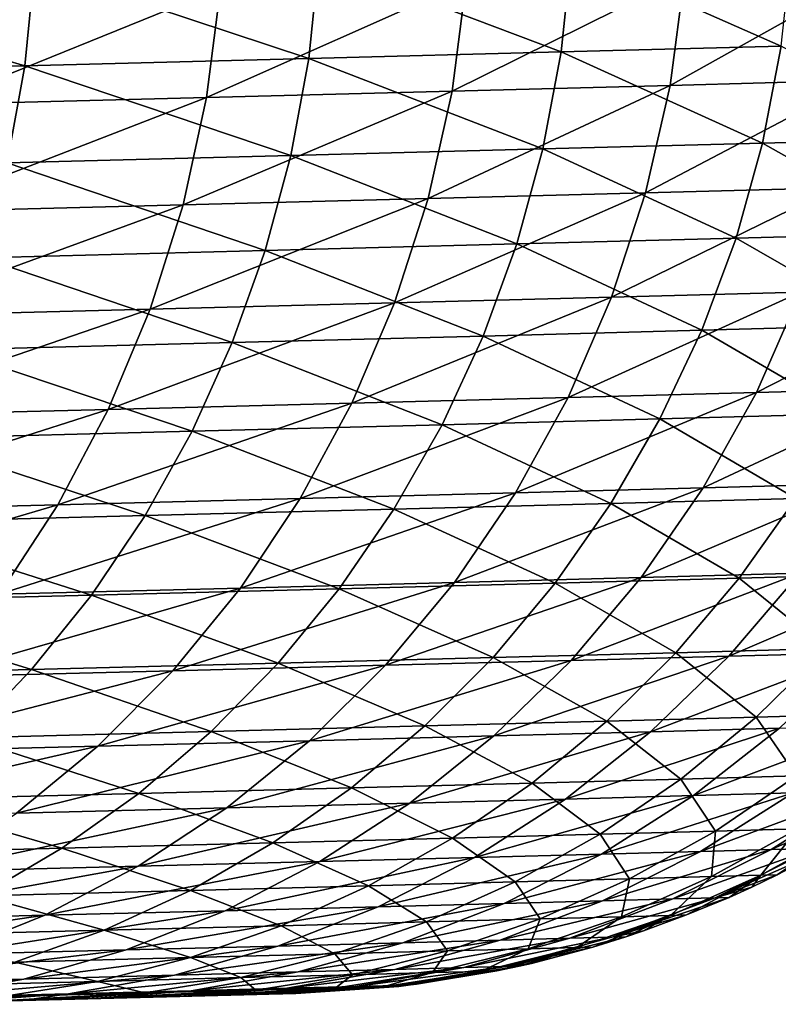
# Model space of a CAD drawing. Header units: metres. Extents: x -105 to 105, y -72 to 59.
# Tile 216 of 256: x 20.38 to 21.71, y -71.53 to -69.8. Entities that reach past the tile are written whole.
import ezdxf

# ---------------------------------------------------------------- set-up
doc = ezdxf.new("R2010")
doc.units = ezdxf.units.M
doc.layers.add('solid_509431_AD150_SW0001', color=7, linetype='CONTINUOUS')

msp = doc.modelspace()

# ---------------------------------------------------------------- linework, layer by layer
at = {"layer": 'solid_509431_AD150_SW0001'}
for points in [[(21.729187, -69.674393, 0.688506), (21.342955, -69.684738, 1.797976), (21.710783, -69.846947, 0.681257)], [(20.900103, -69.696373, 2.88604), (20.401821, -69.709167, 3.949813), (20.882401, -69.868889, 2.876496)], [(20.900103, -69.696373, 2.88604), (20.882401, -69.868889, 2.876496), (21.324879, -69.857269, 1.789569)], [(21.342955, -69.684738, 1.797976), (20.900103, -69.696373, 2.88604), (21.324879, -69.857269, 1.789569)], [(21.342955, -69.684738, 1.797976), (21.324879, -69.857269, 1.789569), (21.710783, -69.846947, 0.681257)], [(20.401821, -69.709167, 3.949813), (19.849434, -69.722992, 4.986473), (20.384541, -69.88166, 3.939158)], [(20.401821, -69.709167, 3.949813), (20.384541, -69.88166, 3.939158), (20.882401, -69.868889, 2.876496)], [(21.874702, -69.71508, -12.702507), (21.848955, -69.90699, -12.693491), (21.515869, -69.91597, -13.729792)], [(21.541225, -69.724083, -13.740257), (21.874702, -69.71508, -12.702507), (21.515869, -69.91597, -13.729792)], [(19.849434, -69.722992, 4.986473), (19.832623, -69.895462, 4.974735), (20.384541, -69.88166, 3.939158)], [(21.541225, -69.724083, -13.740257), (21.515869, -69.91597, -13.729792), (21.133633, -69.926109, -14.74894)], [(21.158539, -69.734245, -14.760832), (21.541225, -69.724083, -13.740257), (21.133633, -69.926109, -14.74894)], [(20.727514, -69.745476, -15.761911), (20.703117, -69.937309, -15.748622), (20.225321, -69.949471, -16.726555)], [(20.249155, -69.75766, -16.741213), (20.727514, -69.745476, -15.761911), (20.225321, -69.949471, -16.726555)], [(21.158539, -69.734245, -14.760832), (21.133633, -69.926109, -14.74894), (20.703117, -69.937309, -15.748622)], [(20.727514, -69.745476, -15.761911), (21.158539, -69.734245, -14.760832), (20.703117, -69.937309, -15.748622)], [(21.710783, -69.846947, 0.681257), (21.324879, -69.857269, 1.789569), (21.678183, -70.017136, 0.669493)], [(21.710783, -69.846947, 0.681257), (21.678183, -70.017136, 0.669493), (22.005999, -70.008232, -0.455356)], [(20.882401, -69.868889, 2.876496), (20.384541, -69.88166, 3.939158), (20.851046, -70.039009, 2.861006)], [(20.882401, -69.868889, 2.876496), (20.851046, -70.039009, 2.861006), (21.292858, -70.027428, 1.775923)], [(21.324879, -69.857269, 1.789569), (20.882401, -69.868889, 2.876496), (21.292858, -70.027428, 1.775923)], [(21.324879, -69.857269, 1.789569), (21.292858, -70.027428, 1.775923), (21.678183, -70.017136, 0.669493)], [(20.384541, -69.88166, 3.939158), (19.832623, -69.895462, 4.974735), (20.353933, -70.05175, 3.921865)], [(20.384541, -69.88166, 3.939158), (20.353933, -70.05175, 3.921865), (20.851046, -70.039009, 2.861006)], [(21.515869, -69.91597, -13.729792), (21.47308, -70.104301, -13.713293), (21.091604, -70.114403, -14.730194)], [(21.133633, -69.926109, -14.74894), (21.515869, -69.91597, -13.729792), (21.091604, -70.114403, -14.730194)], [(21.848955, -69.90699, -12.693491), (21.805502, -70.095352, -12.679277), (21.47308, -70.104301, -13.713293)], [(21.515869, -69.91597, -13.729792), (21.848955, -69.90699, -12.693491), (21.47308, -70.104301, -13.713293)], [(20.703117, -69.937309, -15.748622), (20.661943, -70.125557, -15.72767), (20.185099, -70.137672, -16.703447)], [(20.225321, -69.949471, -16.726555), (20.703117, -69.937309, -15.748622), (20.185099, -70.137672, -16.703447)], [(21.133633, -69.926109, -14.74894), (21.091604, -70.114403, -14.730194), (20.661943, -70.125557, -15.72767)], [(20.703117, -69.937309, -15.748622), (21.133633, -69.926109, -14.74894), (20.661943, -70.125557, -15.72767)], [(22.005999, -70.008232, -0.455356), (21.678183, -70.017136, 0.669493), (21.958746, -70.174812, -0.468916)], [(21.678183, -70.017136, 0.669493), (21.292858, -70.027428, 1.775923), (21.631634, -70.183678, 0.653301)], [(21.678183, -70.017136, 0.669493), (21.631634, -70.183678, 0.653301), (21.958746, -70.174812, -0.468916)], [(20.851046, -70.039009, 2.861006), (20.353933, -70.05175, 3.921865), (20.806273, -70.20546, 2.839687)], [(20.851046, -70.039009, 2.861006), (20.806273, -70.20546, 2.839687), (21.247137, -70.193932, 1.757143)], [(21.292858, -70.027428, 1.775923), (20.851046, -70.039009, 2.861006), (21.247137, -70.193932, 1.757143)], [(21.292858, -70.027428, 1.775923), (21.247137, -70.193932, 1.757143), (21.631634, -70.183678, 0.653301)], [(20.353933, -70.05175, 3.921865), (20.310228, -70.218147, 3.898064), (20.806273, -70.20546, 2.839687)], [(21.47308, -70.104301, -13.713293), (21.413261, -70.287315, -13.690915), (21.032848, -70.297356, -14.704767)], [(21.091604, -70.114403, -14.730194), (21.47308, -70.104301, -13.713293), (21.032848, -70.297356, -14.704767)], [(21.805502, -70.095352, -12.679277), (21.744757, -70.278412, -12.66), (21.413261, -70.287315, -13.690915)], [(21.47308, -70.104301, -13.713293), (21.805502, -70.095352, -12.679277), (21.413261, -70.287315, -13.690915)], [(20.661943, -70.125557, -15.72767), (20.604383, -70.308456, -15.699253), (20.128866, -70.320503, -16.672106)], [(20.185099, -70.137672, -16.703447), (20.661943, -70.125557, -15.72767), (20.128866, -70.320503, -16.672106)], [(21.091604, -70.114403, -14.730194), (21.032848, -70.297356, -14.704767), (20.604383, -70.308456, -15.699253)], [(20.661943, -70.125557, -15.72767), (21.091604, -70.114403, -14.730194), (20.604383, -70.308456, -15.699253)], [(21.958746, -70.174812, -0.468916), (21.631634, -70.183678, 0.653301), (21.897688, -70.336494, -0.486081)], [(21.247137, -70.193932, 1.757143), (20.806273, -70.20546, 2.839687), (21.188059, -70.355515, 1.733369)], [(21.247137, -70.193932, 1.757143), (21.188059, -70.355515, 1.733369), (21.571487, -70.345322, 0.632805)], [(21.631634, -70.183678, 0.653301), (21.247137, -70.193932, 1.757143), (21.571487, -70.345322, 0.632805)], [(21.631634, -70.183678, 0.653301), (21.571487, -70.345322, 0.632805), (21.897688, -70.336494, -0.486081)], [(20.806273, -70.20546, 2.839687), (20.310228, -70.218147, 3.898064), (20.748421, -70.366989, 2.8127)], [(20.806273, -70.20546, 2.839687), (20.748421, -70.366989, 2.8127), (21.188059, -70.355515, 1.733369)], [(20.310228, -70.218147, 3.898064), (20.253754, -70.379608, 3.867936), (20.748421, -70.366989, 2.8127)], [(21.744757, -70.278412, -12.66), (21.667288, -70.454445, -12.635839), (21.336973, -70.463287, -13.662868)], [(21.413261, -70.287315, -13.690915), (21.744757, -70.278412, -12.66), (21.336973, -70.463287, -13.662868)], [(22.026567, -70.270744, -11.614375), (21.948095, -70.446823, -11.594155), (21.667288, -70.454445, -12.635839)], [(21.744757, -70.278412, -12.66), (22.026567, -70.270744, -11.614375), (21.667288, -70.454445, -12.635839)], [(21.032848, -70.297356, -14.704767), (20.957914, -70.473259, -14.6729), (20.530977, -70.484283, -15.663638)], [(20.604383, -70.308456, -15.699253), (21.032848, -70.297356, -14.704767), (20.530977, -70.484283, -15.663638)], [(21.413261, -70.287315, -13.690915), (21.336973, -70.463287, -13.662868), (20.957914, -70.473259, -14.6729)], [(21.032848, -70.297356, -14.704767), (21.413261, -70.287315, -13.690915), (20.957914, -70.473259, -14.6729)], [(20.604383, -70.308456, -15.699253), (20.530977, -70.484283, -15.663638), (20.057154, -70.496246, -16.632826)], [(20.128866, -70.320503, -16.672106), (20.604383, -70.308456, -15.699253), (20.057154, -70.496246, -16.632826)], [(21.897688, -70.336494, -0.486081), (21.571487, -70.345322, 0.632805), (21.823286, -70.492073, -0.506721)], [(21.571487, -70.345322, 0.632805), (21.188059, -70.355515, 1.733369), (21.498194, -70.500839, 0.608158)], [(21.571487, -70.345322, 0.632805), (21.498194, -70.500839, 0.608158), (21.823286, -70.492073, -0.506721)], [(20.748421, -70.366989, 2.8127), (20.253754, -70.379608, 3.867936), (20.677925, -70.522369, 2.780248)], [(20.748421, -70.366989, 2.8127), (20.677925, -70.522369, 2.780248), (21.11607, -70.510971, 1.704782)], [(21.188059, -70.355515, 1.733369), (20.748421, -70.366989, 2.8127), (21.11607, -70.510971, 1.704782)], [(21.188059, -70.355515, 1.733369), (21.11607, -70.510971, 1.704782), (21.498194, -70.500839, 0.608158)], [(20.253754, -70.379608, 3.867936), (20.184938, -70.534904, 3.831706), (20.677925, -70.522369, 2.780248)], [(21.667288, -70.454445, -12.635839), (21.573822, -70.621796, -12.607021), (21.244932, -70.630562, -13.629416)], [(21.336973, -70.463287, -13.662868), (21.667288, -70.454445, -12.635839), (21.244932, -70.630562, -13.629416)], [(21.948095, -70.446823, -11.594155), (21.853418, -70.614235, -11.570038), (21.573822, -70.621796, -12.607021)], [(21.667288, -70.454445, -12.635839), (21.948095, -70.446823, -11.594155), (21.573822, -70.621796, -12.607021)], [(20.957914, -70.473259, -14.6729), (20.86751, -70.640457, -14.634892), (20.442415, -70.65139, -15.621161)], [(20.530977, -70.484283, -15.663638), (20.957914, -70.473259, -14.6729), (20.442415, -70.65139, -15.621161)], [(21.336973, -70.463287, -13.662868), (21.244932, -70.630562, -13.629416), (20.86751, -70.640457, -14.634892)], [(20.957914, -70.473259, -14.6729), (21.336973, -70.463287, -13.662868), (20.86751, -70.640457, -14.634892)], [(20.530977, -70.484283, -15.663638), (20.442415, -70.65139, -15.621161), (19.970634, -70.663254, -16.585974)], [(20.057154, -70.496246, -16.632826), (20.530977, -70.484283, -15.663638), (19.970634, -70.663254, -16.585974)], [(21.823286, -70.492073, -0.506721), (21.498194, -70.500839, 0.608158), (21.736103, -70.640366, -0.530682)], [(21.498194, -70.500839, 0.608158), (21.11607, -70.510971, 1.704782), (21.41231, -70.649063, 0.579546)], [(21.498194, -70.500839, 0.608158), (21.41231, -70.649063, 0.579546), (21.736103, -70.640366, -0.530682)], [(20.677925, -70.522369, 2.780248), (20.184938, -70.534904, 3.831706), (20.595316, -70.670425, 2.742576)], [(20.677925, -70.522369, 2.780248), (20.595316, -70.670425, 2.742576), (21.031712, -70.659119, 1.671596)], [(21.11607, -70.510971, 1.704782), (20.677925, -70.522369, 2.780248), (21.031712, -70.659119, 1.671596)], [(21.11607, -70.510971, 1.704782), (21.031712, -70.659119, 1.671596), (21.41231, -70.649063, 0.579546)], [(20.184938, -70.534904, 3.831706), (20.104301, -70.682869, 3.789649), (20.595316, -70.670425, 2.742576)], [(21.573822, -70.621796, -12.607021), (21.465239, -70.778893, -12.573818), (21.138004, -70.787575, -13.590875)], [(21.244932, -70.630562, -13.629416), (21.573822, -70.621796, -12.607021), (21.138004, -70.787575, -13.590875)], [(21.853418, -70.614235, -11.570038), (21.743427, -70.7714, -11.542251), (21.465239, -70.778893, -12.573818)], [(21.573822, -70.621796, -12.607021), (21.853418, -70.614235, -11.570038), (21.465239, -70.778893, -12.573818)], [(20.86751, -70.640457, -14.634892), (20.762482, -70.797371, -14.591099), (20.339525, -70.808205, -15.572217)], [(20.442415, -70.65139, -15.621161), (20.86751, -70.640457, -14.634892), (20.339525, -70.808205, -15.572217)], [(21.244932, -70.630562, -13.629416), (21.138004, -70.787575, -13.590875), (20.762482, -70.797371, -14.591099)], [(20.86751, -70.640457, -14.634892), (21.244932, -70.630562, -13.629416), (20.762482, -70.797371, -14.591099)], [(21.736103, -70.640366, -0.530682), (21.41231, -70.649063, 0.579546), (21.636793, -70.780251, -0.557783)], [(21.736103, -70.640366, -0.530682), (21.636793, -70.780251, -0.557783), (21.901695, -70.773071, -1.677904)], [(20.442415, -70.65139, -15.621161), (20.339525, -70.808205, -15.572217), (19.870121, -70.819954, -16.531994)], [(19.970634, -70.663254, -16.585974), (20.442415, -70.65139, -15.621161), (19.870121, -70.819954, -16.531994)], [(21.031712, -70.659119, 1.671596), (20.595316, -70.670425, 2.742576), (20.935621, -70.798843, 1.634062)], [(21.031712, -70.659119, 1.671596), (20.935621, -70.798843, 1.634062), (21.31448, -70.788872, 0.547186)], [(21.41231, -70.649063, 0.579546), (21.031712, -70.659119, 1.671596), (21.31448, -70.788872, 0.547186)], [(21.41231, -70.649063, 0.579546), (21.31448, -70.788872, 0.547186), (21.636793, -70.780251, -0.557783)], [(20.595316, -70.670425, 2.742576), (20.104301, -70.682869, 3.789649), (20.501221, -70.810059, 2.699969)], [(20.595316, -70.670425, 2.742576), (20.501221, -70.810059, 2.699969), (20.935621, -70.798843, 1.634062)], [(20.104301, -70.682869, 3.789649), (20.012447, -70.822388, 3.742082), (20.501221, -70.810059, 2.699969)], [(21.97193, -70.765182, -10.498561), (21.846352, -70.910698, -10.473516), (21.619156, -70.916855, -11.511054)], [(21.743427, -70.7714, -11.542251), (21.97193, -70.765182, -10.498561), (21.619156, -70.916855, -11.511054)], [(21.465239, -70.778893, -12.573818), (21.342558, -70.924255, -12.536541), (21.017193, -70.932846, -13.547604)], [(21.138004, -70.787575, -13.590875), (21.465239, -70.778893, -12.573818), (21.017193, -70.932846, -13.547604)], [(21.636793, -70.780251, -0.557783), (21.31448, -70.788872, 0.547186), (21.526108, -70.910683, -0.587818)], [(21.743427, -70.7714, -11.542251), (21.619156, -70.916855, -11.511054), (21.342558, -70.924255, -12.536541)], [(21.465239, -70.778893, -12.573818), (21.743427, -70.7714, -11.542251), (21.342558, -70.924255, -12.536541)], [(21.636793, -70.780251, -0.557783), (21.526108, -70.910683, -0.587818), (21.789654, -70.903572, -1.702029)], [(21.901695, -70.773071, -1.677904), (21.636793, -70.780251, -0.557783), (21.789654, -70.903572, -1.702029)], [(20.762482, -70.797371, -14.591099), (20.643818, -70.942543, -14.541932), (20.223278, -70.953255, -15.517269)], [(20.339525, -70.808205, -15.572217), (20.762482, -70.797371, -14.591099), (20.223278, -70.953255, -15.517269)], [(20.935621, -70.798843, 1.634062), (20.501221, -70.810059, 2.699969), (20.828522, -70.929092, 1.592463)], [(21.138004, -70.787575, -13.590875), (21.017193, -70.932846, -13.547604), (20.643818, -70.942543, -14.541932)], [(20.762482, -70.797371, -14.591099), (21.138004, -70.787575, -13.590875), (20.643818, -70.942543, -14.541932)], [(20.935621, -70.798843, 1.634062), (20.828522, -70.929092, 1.592463), (21.205442, -70.91922, 0.511321)], [(21.31448, -70.788872, 0.547186), (20.935621, -70.798843, 1.634062), (21.205442, -70.91922, 0.511321)], [(21.31448, -70.788872, 0.547186), (21.205442, -70.91922, 0.511321), (21.526108, -70.910683, -0.587818)], [(20.501221, -70.810059, 2.699969), (20.012447, -70.822388, 3.742082), (20.396343, -70.940201, 2.652747)], [(20.501221, -70.810059, 2.699969), (20.396343, -70.940201, 2.652747), (20.828522, -70.929092, 1.592463)], [(20.012447, -70.822388, 3.742082), (19.910072, -70.952408, 3.689363), (20.396343, -70.940201, 2.652747)], [(21.789654, -70.903572, -1.702029), (21.526108, -70.910683, -0.587818), (21.666943, -71.023636, -1.72833)], [(21.789654, -70.903572, -1.702029), (21.666943, -71.023636, -1.72833), (21.871502, -71.018082, -2.848109)], [(21.205442, -70.91922, 0.511321), (20.828522, -70.929092, 1.592463), (21.086021, -71.039116, 0.472222)], [(21.205442, -70.91922, 0.511321), (21.086021, -71.039116, 0.472222), (21.404881, -71.03067, -0.620562)], [(21.526108, -70.910683, -0.587818), (21.205442, -70.91922, 0.511321), (21.404881, -71.03067, -0.620562)], [(21.619156, -70.916855, -11.511054), (21.48177, -71.049217, -11.476741), (21.20693, -71.056534, -12.495541)], [(21.342558, -70.924255, -12.536541), (21.619156, -70.916855, -11.511054), (21.20693, -71.056534, -12.495541)], [(21.526108, -70.910683, -0.587818), (21.404881, -71.03067, -0.620562), (21.666943, -71.023636, -1.72833)], [(21.846352, -70.910698, -10.473516), (21.707523, -71.043137, -10.44597), (21.48177, -71.049217, -11.476741)], [(21.619156, -70.916855, -11.511054), (21.846352, -70.910698, -10.473516), (21.48177, -71.049217, -11.476741)], [(20.396343, -70.940201, 2.652747), (19.910072, -70.952408, 3.689363), (20.281479, -71.059868, 2.601267)], [(20.396343, -70.940201, 2.652747), (20.281479, -71.059868, 2.601267), (20.711224, -71.048889, 1.547113)], [(20.828522, -70.929092, 1.592463), (20.396343, -70.940201, 2.652747), (20.711224, -71.048889, 1.547113)], [(21.017193, -70.932846, -13.547604), (20.883635, -71.065018, -13.50001), (20.51263, -71.074593, -14.487855)], [(20.643818, -70.942543, -14.541932), (21.017193, -70.932846, -13.547604), (20.51263, -71.074593, -14.487855)], [(20.828522, -70.929092, 1.592463), (20.711224, -71.048889, 1.547113), (21.086021, -71.039116, 0.472222)], [(21.342558, -70.924255, -12.536541), (21.20693, -71.056534, -12.495541), (20.883635, -71.065018, -13.50001)], [(21.017193, -70.932846, -13.547604), (21.342558, -70.924255, -12.536541), (20.883635, -71.065018, -13.50001)], [(20.643818, -70.942543, -14.541932), (20.51263, -71.074593, -14.487855), (20.094765, -71.085175, -15.456832)], [(20.223278, -70.953255, -15.517269), (20.643818, -70.942543, -14.541932), (20.094765, -71.085175, -15.456832)], [(21.666943, -71.023636, -1.72833), (21.404881, -71.03067, -0.620562), (21.534485, -71.132362, -1.756608)], [(21.666943, -71.023636, -1.72833), (21.534485, -71.132362, -1.756608), (21.737795, -71.126869, -2.869384)], [(21.871502, -71.018082, -2.848109), (21.666943, -71.023636, -1.72833), (21.737795, -71.126869, -2.869384)], [(21.086021, -71.039116, 0.472222), (20.711224, -71.048889, 1.547113), (20.957117, -71.147667, 0.430183)], [(21.086021, -71.039116, 0.472222), (20.957117, -71.147667, 0.430183), (21.274027, -71.139313, -0.655767)], [(21.404881, -71.03067, -0.620562), (21.086021, -71.039116, 0.472222), (21.274027, -71.139313, -0.655767)], [(21.404881, -71.03067, -0.620562), (21.274027, -71.139313, -0.655767), (21.534485, -71.132362, -1.756608)], [(21.707523, -71.043137, -10.44597), (21.556746, -71.161255, -10.416181), (21.332561, -71.167252, -11.439634)], [(21.48177, -71.049217, -11.476741), (21.707523, -71.043137, -10.44597), (21.332561, -71.167252, -11.439634)], [(21.883661, -71.038345, -9.405537), (21.731661, -71.156525, -9.383134), (21.556746, -71.161255, -10.416181)], [(21.707523, -71.043137, -10.44597), (21.883661, -71.038345, -9.405537), (21.556746, -71.161255, -10.416181)], [(20.281479, -71.059868, 2.601267), (20.157494, -71.168175, 2.545916), (20.58461, -71.157318, 1.498353)], [(20.711224, -71.048889, 1.547113), (20.281479, -71.059868, 2.601267), (20.58461, -71.157318, 1.498353)], [(20.711224, -71.048889, 1.547113), (20.58461, -71.157318, 1.498353), (20.957117, -71.147667, 0.430183)], [(21.20693, -71.056534, -12.495541), (21.059631, -71.174469, -12.451201), (20.738581, -71.182838, -13.448541)], [(20.883635, -71.065018, -13.50001), (21.20693, -71.056534, -12.495541), (20.738581, -71.182838, -13.448541)], [(21.48177, -71.049217, -11.476741), (21.332561, -71.167252, -11.439634), (21.059631, -71.174469, -12.451201)], [(21.20693, -71.056534, -12.495541), (21.48177, -71.049217, -11.476741), (21.059631, -71.174469, -12.451201)], [(20.51263, -71.074593, -14.487855), (20.370153, -71.192291, -14.429375), (19.955191, -71.202728, -15.391475)], [(20.094765, -71.085175, -15.456832), (20.51263, -71.074593, -14.487855), (19.955191, -71.202728, -15.391475)], [(20.883635, -71.065018, -13.50001), (20.738581, -71.182838, -13.448541), (20.370153, -71.192291, -14.429375)], [(20.51263, -71.074593, -14.487855), (20.883635, -71.065018, -13.50001), (20.370153, -71.192291, -14.429375)], [(21.737795, -71.126869, -2.869384), (21.534485, -71.132362, -1.756608), (21.595259, -71.223503, -2.891987)], [(21.737795, -71.126869, -2.869384), (21.595259, -71.223503, -2.891987), (21.739923, -71.219589, -4.006316)], [(20.957117, -71.147667, 0.430183), (20.58461, -71.157318, 1.498353), (20.8197, -71.244034, 0.385522)], [(20.957117, -71.147667, 0.430183), (20.8197, -71.244034, 0.385522), (21.134531, -71.235794, -0.693169)], [(21.274027, -71.139313, -0.655767), (20.957117, -71.147667, 0.430183), (21.134531, -71.235794, -0.693169)], [(21.274027, -71.139313, -0.655767), (21.134531, -71.235794, -0.693169), (21.393282, -71.22892, -1.78665)], [(21.534485, -71.132362, -1.756608), (21.274027, -71.139313, -0.655767), (21.393282, -71.22892, -1.78665)], [(21.534485, -71.132362, -1.756608), (21.393282, -71.22892, -1.78665), (21.595259, -71.223503, -2.891987)], [(20.58461, -71.157318, 1.498353), (20.157494, -71.168175, 2.545916), (20.449636, -71.253563, 1.446552)], [(20.58461, -71.157318, 1.498353), (20.449636, -71.253563, 1.446552), (20.8197, -71.244034, 0.385522)], [(21.556746, -71.161255, -10.416181), (21.395439, -71.263931, -10.384428), (21.172932, -71.269844, -11.400083)], [(21.332561, -71.167252, -11.439634), (21.556746, -71.161255, -10.416181), (21.172932, -71.269844, -11.400083)], [(21.731661, -71.156525, -9.383134), (21.569044, -71.259277, -9.359254), (21.395439, -71.263931, -10.384428)], [(21.556746, -71.161255, -10.416181), (21.731661, -71.156525, -9.383134), (21.395439, -71.263931, -10.384428)], [(21.856899, -71.153122, -8.34273), (21.693344, -71.25592, -8.32678), (21.569044, -71.259277, -9.359254)], [(21.731661, -71.156525, -9.383134), (21.856899, -71.153122, -8.34273), (21.569044, -71.259277, -9.359254)], [(21.932156, -71.15107, -7.297425), (21.768038, -71.253899, -7.289442), (21.693344, -71.25592, -8.32678)], [(21.856899, -71.153122, -8.34273), (21.932156, -71.15107, -7.297425), (21.693344, -71.25592, -8.32678)], [(20.157494, -71.168175, 2.545916), (20.02532, -71.264282, 2.487113), (20.449636, -71.253563, 1.446552)], [(21.059631, -71.174469, -12.451201), (20.902044, -71.276962, -12.403941), (20.583395, -71.285217, -13.39368)], [(20.738581, -71.182838, -13.448541), (21.059631, -71.174469, -12.451201), (20.583395, -71.285217, -13.39368)], [(21.332561, -71.167252, -11.439634), (21.172932, -71.269844, -11.400083), (20.902044, -71.276962, -12.403941)], [(21.059631, -71.174469, -12.451201), (21.332561, -71.167252, -11.439634), (20.902044, -71.276962, -12.403941)], [(20.738581, -71.182838, -13.448541), (20.583395, -71.285217, -13.39368), (20.217726, -71.294525, -14.367041)], [(20.370153, -71.192291, -14.429375), (20.738581, -71.182838, -13.448541), (20.217726, -71.294525, -14.367041)], [(21.826872, -71.217224, -5.126753), (21.674969, -71.301056, -5.134701), (21.703787, -71.300278, -6.25)], [(21.826872, -71.217224, -5.126753), (21.739923, -71.219589, -4.006316), (21.674969, -71.301056, -5.134701)], [(21.792973, -71.25322, -6.25), (21.826872, -71.217224, -5.126753), (21.703787, -71.300278, -6.25)], [(21.393282, -71.22892, -1.78665), (21.134531, -71.235794, -0.693169), (21.244398, -71.312599, -1.818229)], [(21.393282, -71.22892, -1.78665), (21.244398, -71.312599, -1.818229), (21.444967, -71.307251, -2.915746)], [(21.595259, -71.223503, -2.891987), (21.393282, -71.22892, -1.78665), (21.444967, -71.307251, -2.915746)], [(21.595259, -71.223503, -2.891987), (21.444967, -71.307251, -2.915746), (21.588625, -71.303391, -4.022191)], [(21.739923, -71.219589, -4.006316), (21.588625, -71.303391, -4.022191), (21.674969, -71.301056, -5.134701)], [(21.739923, -71.219589, -4.006316), (21.595259, -71.223503, -2.891987), (21.588625, -71.303391, -4.022191)], [(20.8197, -71.244034, 0.385522), (20.449636, -71.253563, 1.446552), (20.674807, -71.327507, 0.338575)], [(20.8197, -71.244034, 0.385522), (20.674807, -71.327507, 0.338575), (20.987448, -71.319374, -0.732484)], [(21.134531, -71.235794, -0.693169), (20.8197, -71.244034, 0.385522), (20.987448, -71.319374, -0.732484)], [(21.134531, -71.235794, -0.693169), (20.987448, -71.319374, -0.732484), (21.244398, -71.312599, -1.818229)], [(20.449636, -71.253563, 1.446552), (20.02532, -71.264282, 2.487113), (20.30732, -71.336914, 1.3921)], [(20.449636, -71.253563, 1.446552), (20.30732, -71.336914, 1.3921), (20.674807, -71.327507, 0.338575)], [(21.395439, -71.263931, -10.384428), (21.225115, -71.35022, -10.35101), (21.004379, -71.356041, -11.358457)], [(21.172932, -71.269844, -11.400083), (21.395439, -71.263931, -10.384428), (21.004379, -71.356041, -11.358457)], [(21.569044, -71.259277, -9.359254), (21.397339, -71.345634, -9.334123), (21.225115, -71.35022, -10.35101)], [(21.395439, -71.263931, -10.384428), (21.569044, -71.259277, -9.359254), (21.225115, -71.35022, -10.35101)], [(21.693344, -71.25592, -8.32678), (21.520649, -71.342331, -8.309994), (21.397339, -71.345634, -9.334123)], [(21.569044, -71.259277, -9.359254), (21.693344, -71.25592, -8.32678), (21.397339, -71.345634, -9.334123)], [(21.768038, -71.253899, -7.289442), (21.594748, -71.340332, -7.28104), (21.520649, -71.342331, -8.309994)], [(21.693344, -71.25592, -8.32678), (21.768038, -71.253899, -7.289442), (21.520649, -71.342331, -8.309994)], [(21.594748, -71.340332, -7.28104), (21.792973, -71.25322, -6.25), (21.703787, -71.300278, -6.25)], [(21.768038, -71.253899, -7.289442), (21.792973, -71.25322, -6.25), (21.594748, -71.340332, -7.28104)], [(20.583395, -71.285217, -13.39368), (20.419537, -71.37117, -13.335942), (20.056778, -71.380341, -14.301437)], [(20.217726, -71.294525, -14.367041), (20.583395, -71.285217, -13.39368), (20.056778, -71.380341, -14.301437)], [(20.902044, -71.276962, -12.403941), (20.735649, -71.363045, -12.354202), (20.419537, -71.37117, -13.335942)], [(20.583395, -71.285217, -13.39368), (20.902044, -71.276962, -12.403941), (20.419537, -71.37117, -13.335942)], [(21.172932, -71.269844, -11.400083), (21.004379, -71.356041, -11.358457), (20.735649, -71.363045, -12.354202)], [(20.902044, -71.276962, -12.403941), (21.172932, -71.269844, -11.400083), (20.735649, -71.363045, -12.354202)], [(21.588625, -71.303391, -4.022191), (21.430662, -71.37368, -4.038719), (21.516375, -71.371376, -5.142975)], [(21.588625, -71.303391, -4.022191), (21.444967, -71.307251, -2.915746), (21.430662, -71.37368, -4.038719)], [(21.674969, -71.301056, -5.134701), (21.516375, -71.371376, -5.142975), (21.544981, -71.370605, -6.25)], [(21.674969, -71.301056, -5.134701), (21.588625, -71.303391, -4.022191), (21.516375, -71.371376, -5.142975)], [(21.619484, -71.339668, -6.25), (21.674969, -71.301056, -5.134701), (21.544981, -71.370605, -6.25)], [(21.594748, -71.340332, -7.28104), (21.703787, -71.300278, -6.25), (21.659336, -71.32164, -6.25)], [(21.619484, -71.339668, -6.25), (21.659336, -71.32164, -6.25), (21.674969, -71.301056, -5.134701)], [(21.659336, -71.32164, -6.25), (21.703787, -71.300278, -6.25), (21.674969, -71.301056, -5.134701)], [(20.987448, -71.319374, -0.732484), (20.674807, -71.327507, 0.338575), (20.833885, -71.389435, -0.773417)], [(20.987448, -71.319374, -0.732484), (20.833885, -71.389435, -0.773417), (21.088953, -71.382751, -1.851108)], [(21.244398, -71.312599, -1.818229), (20.987448, -71.319374, -0.732484), (21.088953, -71.382751, -1.851108)], [(21.244398, -71.312599, -1.818229), (21.088953, -71.382751, -1.851108), (21.288055, -71.377487, -2.940483)], [(21.444967, -71.307251, -2.915746), (21.244398, -71.312599, -1.818229), (21.288055, -71.377487, -2.940483)], [(21.444967, -71.307251, -2.915746), (21.288055, -71.377487, -2.940483), (21.430662, -71.37368, -4.038719)], [(20.30732, -71.336914, 1.3921), (20.158733, -71.406723, 1.335408), (20.523533, -71.397453, 0.289697)], [(20.674807, -71.327507, 0.338575), (20.30732, -71.336914, 1.3921), (20.523533, -71.397453, 0.289697)], [(20.674807, -71.327507, 0.338575), (20.523533, -71.397453, 0.289697), (20.833885, -71.389435, -0.773417)], [(21.594748, -71.340332, -7.28104), (21.659336, -71.32164, -6.25), (21.619484, -71.339668, -6.25)], [(21.225115, -71.35022, -10.35101), (21.047375, -71.419296, -10.316242), (20.828489, -71.425026, -11.315147)], [(21.004379, -71.356041, -11.358457), (21.225115, -71.35022, -10.35101), (20.828489, -71.425026, -11.315147)], [(21.397339, -71.345634, -9.334123), (21.218157, -71.414787, -9.307975), (21.047375, -71.419296, -10.316242)], [(21.225115, -71.35022, -10.35101), (21.397339, -71.345634, -9.334123), (21.047375, -71.419296, -10.316242)], [(21.520649, -71.342331, -8.309994), (21.340433, -71.411537, -8.292528), (21.218157, -71.414787, -9.307975)], [(21.397339, -71.345634, -9.334123), (21.520649, -71.342331, -8.309994), (21.218157, -71.414787, -9.307975)], [(21.594748, -71.340332, -7.28104), (21.413912, -71.409576, -7.272298), (21.340433, -71.411537, -8.292528)], [(21.520649, -71.342331, -8.309994), (21.594748, -71.340332, -7.28104), (21.340433, -71.411537, -8.292528)], [(21.413912, -71.409576, -7.272298), (21.619484, -71.339668, -6.25), (21.544981, -71.370605, -6.25)], [(21.594748, -71.340332, -7.28104), (21.619484, -71.339668, -6.25), (21.413912, -71.409576, -7.272298)], [(20.419537, -71.37117, -13.335942), (20.248545, -71.439911, -13.275871), (19.888824, -71.448929, -14.233182)], [(20.056778, -71.380341, -14.301437), (20.419537, -71.37117, -13.335942), (19.888824, -71.448929, -14.233182)], [(20.735649, -71.363045, -12.354202), (20.562008, -71.431915, -12.302452), (20.248545, -71.439911, -13.275871)], [(20.419537, -71.37117, -13.335942), (20.735649, -71.363045, -12.354202), (20.248545, -71.439911, -13.275871)], [(21.004379, -71.356041, -11.358457), (20.828489, -71.425026, -11.315147), (20.562008, -71.431915, -12.302452)], [(20.735649, -71.363045, -12.354202), (21.004379, -71.356041, -11.358457), (20.562008, -71.431915, -12.302452)], [(21.516375, -71.371376, -5.142975), (21.352283, -71.42765, -5.151515), (21.380672, -71.426895, -6.25)], [(21.516375, -71.371376, -5.142975), (21.430662, -71.37368, -4.038719), (21.352283, -71.42765, -5.151515)], [(21.43844, -71.40892, -6.25), (21.516375, -71.371376, -5.142975), (21.380672, -71.426895, -6.25)], [(21.413912, -71.409576, -7.272298), (21.544981, -71.370605, -6.25), (21.469572, -71.398422, -6.25)], [(21.43844, -71.40892, -6.25), (21.469572, -71.398422, -6.25), (21.516375, -71.371376, -5.142975)], [(21.469572, -71.398422, -6.25), (21.544981, -71.370605, -6.25), (21.516375, -71.371376, -5.142975)], [(20.833885, -71.389435, -0.773417), (20.523533, -71.397453, 0.289697), (20.674999, -71.445442, -0.815659)], [(20.833885, -71.389435, -0.773417), (20.674999, -71.445442, -0.815659), (20.928123, -71.438858, -1.885038)], [(21.088953, -71.382751, -1.851108), (20.833885, -71.389435, -0.773417), (20.928123, -71.438858, -1.885038)], [(21.088953, -71.382751, -1.851108), (20.928123, -71.438858, -1.885038), (21.125708, -71.43367, -2.966011)], [(21.288055, -71.377487, -2.940483), (21.088953, -71.382751, -1.851108), (21.125708, -71.43367, -2.966011)], [(21.288055, -71.377487, -2.940483), (21.125708, -71.43367, -2.966011), (21.267225, -71.429916, -4.055776)], [(21.430662, -71.37368, -4.038719), (21.267225, -71.429916, -4.055776), (21.352283, -71.42765, -5.151515)], [(21.430662, -71.37368, -4.038719), (21.288055, -71.377487, -2.940483), (21.267225, -71.429916, -4.055776)], [(20.523533, -71.397453, 0.289697), (20.158733, -71.406723, 1.335408), (20.367014, -71.453339, 0.239256)], [(20.523533, -71.397453, 0.289697), (20.367014, -71.453339, 0.239256), (20.674999, -71.445442, -0.815659)], [(21.413912, -71.409576, -7.272298), (21.469572, -71.398422, -6.25), (21.43844, -71.40892, -6.25)], [(21.047375, -71.419296, -10.316242), (20.863888, -71.47052, -10.280449), (20.646912, -71.476151, -11.270562)], [(20.828489, -71.425026, -11.315147), (21.047375, -71.419296, -10.316242), (20.646912, -71.476151, -11.270562)], [(21.218157, -71.414787, -9.307975), (21.03318, -71.466087, -9.281057), (20.863888, -71.47052, -10.280449)], [(21.047375, -71.419296, -10.316242), (21.218157, -71.414787, -9.307975), (20.863888, -71.47052, -10.280449)], [(21.340433, -71.411537, -8.292528), (21.154392, -71.462891, -8.274549), (21.03318, -71.466087, -9.281057)], [(21.218157, -71.414787, -9.307975), (21.340433, -71.411537, -8.292528), (21.03318, -71.466087, -9.281057)], [(21.413912, -71.409576, -7.272298), (21.227228, -71.46096, -7.263299), (21.154392, -71.462891, -8.274549)], [(21.340433, -71.411537, -8.292528), (21.413912, -71.409576, -7.272298), (21.154392, -71.462891, -8.274549)], [(21.227228, -71.46096, -7.263299), (21.43844, -71.40892, -6.25), (21.380672, -71.426895, -6.25)], [(21.413912, -71.409576, -7.272298), (21.43844, -71.40892, -6.25), (21.227228, -71.46096, -7.263299)], [(20.562008, -71.431915, -12.302452), (20.382753, -71.482925, -12.249178), (20.072023, -71.490784, -13.214029)], [(20.248545, -71.439911, -13.275871), (20.562008, -71.431915, -12.302452), (20.072023, -71.490784, -13.214029)], [(20.828489, -71.425026, -11.315147), (20.646912, -71.476151, -11.270562), (20.382753, -71.482925, -12.249178)], [(20.562008, -71.431915, -12.302452), (20.828489, -71.425026, -11.315147), (20.382753, -71.482925, -12.249178)], [(20.928123, -71.438858, -1.885038), (20.674999, -71.445442, -0.815659), (20.763121, -71.480499, -1.919764)], [(20.928123, -71.438858, -1.885038), (20.763121, -71.480499, -1.919764), (20.959146, -71.47538, -2.992137)], [(21.125708, -71.43367, -2.966011), (20.928123, -71.438858, -1.885038), (20.959146, -71.47538, -2.992137)], [(21.125708, -71.43367, -2.966011), (20.959146, -71.47538, -2.992137), (21.099548, -71.471695, -4.073232)], [(21.267225, -71.429916, -4.055776), (21.099548, -71.471695, -4.073232), (21.183935, -71.46946, -5.160254)], [(21.267225, -71.429916, -4.055776), (21.125708, -71.43367, -2.966011), (21.099548, -71.471695, -4.073232)], [(21.352283, -71.42765, -5.151515), (21.183935, -71.46946, -5.160254), (21.212101, -71.468712, -6.25)], [(21.352283, -71.42765, -5.151515), (21.267225, -71.429916, -4.055776), (21.183935, -71.46946, -5.160254)], [(21.251543, -71.460312, -6.25), (21.352283, -71.42765, -5.151515), (21.212101, -71.468712, -6.25)], [(21.227228, -71.46096, -7.263299), (21.380672, -71.426895, -6.25), (21.272955, -71.455406, -6.25)], [(21.251543, -71.460312, -6.25), (21.272955, -71.455406, -6.25), (21.352283, -71.42765, -5.151515)], [(21.272955, -71.455406, -6.25), (21.380672, -71.426895, -6.25), (21.352283, -71.42765, -5.151515)], [(20.367014, -71.453339, 0.239256), (20.206436, -71.494751, 0.187633), (20.511992, -71.486977, -0.858891)], [(20.674999, -71.445442, -0.815659), (20.367014, -71.453339, 0.239256), (20.511992, -71.486977, -0.858891)], [(20.674999, -71.445442, -0.815659), (20.511992, -71.486977, -0.858891), (20.763121, -71.480499, -1.919764)], [(21.227228, -71.46096, -7.263299), (21.272955, -71.455406, -6.25), (21.251543, -71.460312, -6.25)], [(20.646912, -71.476151, -11.270562), (20.461351, -71.508934, -11.22512), (20.199568, -71.515587, -12.194879)], [(20.382753, -71.482925, -12.249178), (20.646912, -71.476151, -11.270562), (20.199568, -71.515587, -12.194879)], [(20.863888, -71.47052, -10.280449), (20.676378, -71.503403, -10.243968), (20.461351, -71.508934, -11.22512)], [(20.646912, -71.476151, -11.270562), (20.863888, -71.47052, -10.280449), (20.461351, -71.508934, -11.22512)], [(21.03318, -71.466087, -9.281057), (20.844149, -71.499054, -9.253622), (20.676378, -71.503403, -10.243968)], [(20.863888, -71.47052, -10.280449), (21.03318, -71.466087, -9.281057), (20.676378, -71.503403, -10.243968)], [(20.959146, -71.47538, -2.992137), (20.763121, -71.480499, -1.919764), (20.789627, -71.502312, -3.018664)], [(20.959146, -71.47538, -2.992137), (20.789627, -71.502312, -3.018664), (20.928894, -71.49868, -4.090957)], [(21.154392, -71.462891, -8.274549), (20.964272, -71.495911, -8.256224), (20.844149, -71.499054, -9.253622)], [(21.03318, -71.466087, -9.281057), (21.154392, -71.462891, -8.274549), (20.844149, -71.499054, -9.253622)], [(21.099548, -71.471695, -4.073232), (20.928894, -71.49868, -4.090957), (21.012598, -71.49649, -5.169127)], [(21.099548, -71.471695, -4.073232), (20.959146, -71.47538, -2.992137), (20.928894, -71.49868, -4.090957)], [(21.227228, -71.46096, -7.263299), (21.036453, -71.494019, -7.254128), (20.964272, -71.495911, -8.256224)], [(21.154392, -71.462891, -8.274549), (21.227228, -71.46096, -7.263299), (20.964272, -71.495911, -8.256224)], [(21.183935, -71.46946, -5.160254), (21.012598, -71.49649, -5.169127), (21.040535, -71.49575, -6.25)], [(21.183935, -71.46946, -5.160254), (21.099548, -71.471695, -4.073232), (21.012598, -71.49649, -5.169127)], [(21.036453, -71.494019, -7.254128), (21.251543, -71.460312, -6.25), (21.212101, -71.468712, -6.25)], [(21.227228, -71.46096, -7.263299), (21.251543, -71.460312, -6.25), (21.036453, -71.494019, -7.254128)], [(21.036453, -71.494019, -7.254128), (21.212101, -71.468712, -6.25), (21.071543, -71.491989, -6.25)], [(21.060549, -71.493378, -6.25), (21.183935, -71.46946, -5.160254), (21.040535, -71.49575, -6.25)], [(21.060549, -71.493378, -6.25), (21.071543, -71.491989, -6.25), (21.183935, -71.46946, -5.160254)], [(21.071543, -71.491989, -6.25), (21.212101, -71.468712, -6.25), (21.183935, -71.46946, -5.160254)], [(20.382753, -71.482925, -12.249178), (20.199568, -71.515587, -12.194879), (19.89163, -71.523308, -13.150999)], [(20.072023, -71.490784, -13.214029), (20.382753, -71.482925, -12.249178), (19.89163, -71.523308, -13.150999)], [(20.511992, -71.486977, -0.858891), (20.206436, -71.494751, 0.187633), (20.34609, -71.513718, -0.902788)], [(20.511992, -71.486977, -0.858891), (20.34609, -71.513718, -0.902788), (20.595186, -71.507347, -1.955023)], [(20.763121, -71.480499, -1.919764), (20.511992, -71.486977, -0.858891), (20.595186, -71.507347, -1.955023)], [(20.763121, -71.480499, -1.919764), (20.595186, -71.507347, -1.955023), (20.789627, -71.502312, -3.018664)], [(21.060549, -71.493378, -6.25), (21.040535, -71.49575, -6.25), (20.859856, -71.507996, -6.810981)], [(21.036453, -71.494019, -7.254128), (21.060549, -71.493378, -6.25), (20.859856, -71.507996, -6.810981)], [(21.036453, -71.494019, -7.254128), (21.071543, -71.491989, -6.25), (21.060549, -71.493378, -6.25)], [(20.461351, -71.508934, -11.22512), (20.252283, -71.523613, -11.266275), (20.108631, -71.527237, -11.811536)], [(20.199568, -71.515587, -12.194879), (20.461351, -71.508934, -11.22512), (20.108631, -71.527237, -11.811536)], [(20.461351, -71.508934, -11.22512), (20.381075, -71.52034, -10.717356), (20.252283, -71.523613, -11.266275)], [(20.595186, -71.507347, -1.955023), (20.327963, -71.52169, -1.548088), (20.454111, -71.518478, -2.128066)], [(20.595186, -71.507347, -1.955023), (20.34609, -71.513718, -0.902788), (20.327963, -71.52169, -1.548088)], [(20.676378, -71.503403, -10.243968), (20.494917, -71.517433, -10.165127), (20.381075, -71.52034, -10.717356)], [(20.461351, -71.508934, -11.22512), (20.676378, -71.503403, -10.243968), (20.381075, -71.52034, -10.717356)], [(20.595186, -71.507347, -1.955023), (20.454111, -71.518478, -2.128066), (20.563625, -71.515671, -2.711379)], [(20.844149, -71.499054, -9.253622), (20.593702, -71.514893, -9.610131), (20.494917, -71.517433, -10.165127)], [(20.676378, -71.503403, -10.243968), (20.844149, -71.499054, -9.253622), (20.494917, -71.517433, -10.165127)], [(20.789627, -71.502312, -3.018664), (20.563625, -71.515671, -2.711379), (20.656416, -71.513275, -3.297535)], [(20.789627, -71.502312, -3.018664), (20.595186, -71.507347, -1.955023), (20.563625, -71.515671, -2.711379)], [(20.844149, -71.499054, -9.253622), (20.677359, -71.512733, -9.052848), (20.593702, -71.514893, -9.610131)], [(20.789627, -71.502312, -3.018664), (20.656416, -71.513275, -3.297535), (20.732401, -71.511307, -3.885992)], [(20.964272, -71.495911, -8.256224), (20.745829, -71.510963, -8.493737), (20.677359, -71.512733, -9.052848)], [(20.844149, -71.499054, -9.253622), (20.964272, -71.495911, -8.256224), (20.677359, -71.512733, -9.052848)], [(20.928894, -71.49868, -4.090957), (20.732401, -71.511307, -3.885992), (20.791504, -71.509773, -4.476087)], [(20.928894, -71.49868, -4.090957), (20.789627, -71.502312, -3.018664), (20.732401, -71.511307, -3.885992)], [(20.745829, -71.510963, -8.493737), (20.791504, -71.509773, -4.476087), (20.732401, -71.511307, -3.885992)], [(20.964272, -71.495911, -8.256224), (20.799063, -71.509575, -7.933314), (20.745829, -71.510963, -8.493737)], [(20.745829, -71.510963, -8.493737), (20.799063, -71.509575, -7.933314), (20.791504, -71.509773, -4.476087)], [(20.928894, -71.49868, -4.090957), (20.791504, -71.509773, -4.476087), (20.833708, -71.508675, -5.067186)], [(20.799063, -71.509575, -7.933314), (20.833708, -71.508675, -5.067186), (20.791504, -71.509773, -4.476087)], [(21.036453, -71.494019, -7.254128), (20.837067, -71.508591, -7.372215), (20.799063, -71.509575, -7.933314)], [(20.964272, -71.495911, -8.256224), (21.036453, -71.494019, -7.254128), (20.799063, -71.509575, -7.933314)], [(20.799063, -71.509575, -7.933314), (20.837067, -71.508591, -7.372215), (20.833708, -71.508675, -5.067186)], [(21.012598, -71.49649, -5.169127), (20.833708, -71.508675, -5.067186), (20.859016, -71.508018, -5.658662)], [(21.012598, -71.49649, -5.169127), (20.928894, -71.49868, -4.090957), (20.833708, -71.508675, -5.067186)], [(20.837067, -71.508591, -7.372215), (20.859016, -71.508018, -5.658662), (20.833708, -71.508675, -5.067186)], [(21.036453, -71.494019, -7.254128), (20.859856, -71.507996, -6.810981), (20.837067, -71.508591, -7.372215)], [(20.837067, -71.508591, -7.372215), (20.859856, -71.507996, -6.810981), (20.859016, -71.508018, -5.658662)], [(21.012598, -71.49649, -5.169127), (20.859016, -71.508018, -5.658662), (20.867445, -71.507797, -6.25)], [(20.859856, -71.507996, -6.810981), (20.867445, -71.507797, -6.25), (20.859016, -71.508018, -5.658662)], [(21.040535, -71.49575, -6.25), (20.867445, -71.507797, -6.25), (20.859856, -71.507996, -6.810981)], [(21.040535, -71.49575, -6.25), (21.012598, -71.49649, -5.169127), (20.867445, -71.507797, -6.25)], [(20.252283, -71.523613, -11.266275), (20.381075, -71.52034, -10.717356), (20.327963, -71.52169, -1.548088)], [(20.381075, -71.52034, -10.717356), (20.454111, -71.518478, -2.128066), (20.327963, -71.52169, -1.548088)], [(20.381075, -71.52034, -10.717356), (20.494917, -71.517433, -10.165127), (20.454111, -71.518478, -2.128066)], [(20.494917, -71.517433, -10.165127), (20.563625, -71.515671, -2.711379), (20.454111, -71.518478, -2.128066)], [(20.494917, -71.517433, -10.165127), (20.593702, -71.514893, -9.610131), (20.563625, -71.515671, -2.711379)], [(20.593702, -71.514893, -9.610131), (20.656416, -71.513275, -3.297535), (20.563625, -71.515671, -2.711379)], [(20.593702, -71.514893, -9.610131), (20.677359, -71.512733, -9.052848), (20.656416, -71.513275, -3.297535)], [(20.677359, -71.512733, -9.052848), (20.732401, -71.511307, -3.885992), (20.656416, -71.513275, -3.297535)], [(20.677359, -71.512733, -9.052848), (20.745829, -71.510963, -8.493737), (20.732401, -71.511307, -3.885992)]]:
    msp.add_3dface(points, dxfattribs=at)

doc.saveas('drawing.dxf')
